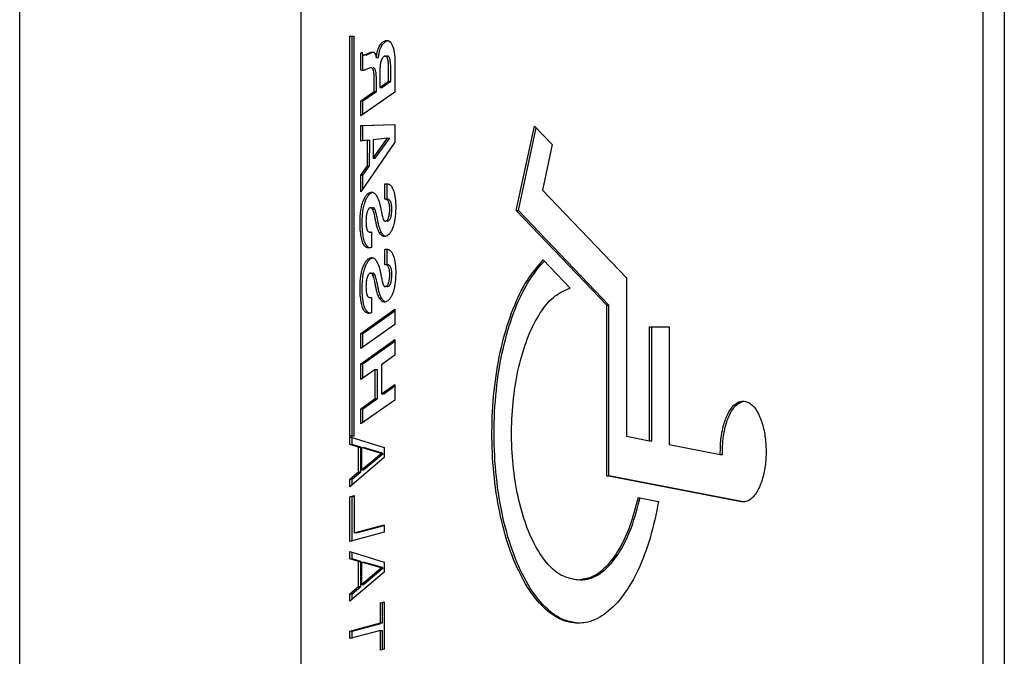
# Model space of a CAD drawing. Header units: millimetres. Extents: x 0 to 111311, y -48878 to -25280.
# Tile 216 of 244: x 106328 to 106336, y -28153 to -28148. Entities that reach past the tile are written whole.
import ezdxf

# ---------------------------------------------------------------- set-up
doc = ezdxf.new("R2010")
doc.units = ezdxf.units.MM

# ---------------------------------------------------------------- blocks, each defined once
blk = doc.blocks.new('A$C240905DC')
at = {"color": 7, "linetype": 'Continuous'}
for p, q in [((219.057, 1001.028), (219.057, 2421.028)), ((137.106, 1991.028), (137.106, 1431.028)), ((138.888, 1991.028), (138.888, 1431.028)), ((195.637, 1431.028), (195.637, 1830.121)), ((191.574, 1609.928), (191.256, 1609.928)), ((191.256, 1609.928), (191.256, 1576.628)), ((191.396, 1576.628), (191.396, 1609.928)), ((191.574, 1576.628), (191.574, 1609.928)), ((188.611, 1608.276), (188.433, 1608.276)), ((189.382, 1608.161), (189.203, 1608.161)), ((189.909, 1608.499), (189.772, 1608.542)), ((190.172, 1608.371), (189.909, 1608.499)), ((190.087, 1608.499), (189.95, 1608.542)), ((190.35, 1608.371), (190.087, 1608.499)), ((190.35, 1608.356), (190.415, 1608.356)), ((190.488, 1607.114), (190.488, 1608.356)), ((190.666, 1608.529), (190.561, 1608.608)), ((190.666, 1607.114), (190.666, 1608.529)), ((187.823, 1607.6), (187.823, 1605.281)), ((188.172, 1606.184), (188.172, 1607.182)), ((188.35, 1606.184), (188.35, 1607.182)), ((189.866, 1607.292), (190.024, 1607.243)), ((190.024, 1607.243), (190.245, 1607.152)), ((189.087, 1606.652), (189.087, 1605.655)), ((189.372, 1605.326), (189.372, 1606.416)), ((189.55, 1605.326), (189.55, 1606.416)), ((188.35, 1606.184), (188.172, 1606.184)), ((188.909, 1605.655), (188.172, 1606.184)), ((189.087, 1605.655), (188.35, 1606.184)), ((189.087, 1605.655), (188.909, 1605.655)), ((187.823, 1605.281), (190.666, 1603.311)), ((189.55, 1605.326), (189.372, 1605.326)), ((190.488, 1604.54), (189.372, 1605.326)), ((190.666, 1604.54), (189.55, 1605.326)), ((190.666, 1604.54), (190.488, 1604.54)), ((190.488, 1603.434), (190.488, 1604.54)), ((190.666, 1603.311), (190.666, 1604.54)), ((176.21, 1602.444), (174.734, 1600.9)), ((177.55, 1595.403), (176.065, 1602.292)), ((177.728, 1595.403), (176.21, 1602.444)), ((190.666, 1602.499), (187.823, 1602.59)), ((187.823, 1602.59), (187.823, 1601.106)), ((190.488, 1602.499), (187.823, 1602.585)), ((190.666, 1602.499), (190.488, 1602.499)), ((190.488, 1601.26), (190.488, 1602.499)), ((190.666, 1601.2), (190.666, 1602.499)), ((188.434, 1601.427), (188.256, 1601.427)), ((189.467, 1599.777), (188.256, 1601.427)), ((188.434, 1601.427), (189.645, 1601.307)), ((189.645, 1599.777), (188.434, 1601.427)), ((174.734, 1600.9), (175.551, 1597.111)), ((187.823, 1601.106), (190.666, 1596.956)), ((189.645, 1601.307), (189.645, 1599.777)), ((190.098, 1601.26), (189.919, 1601.26)), ((189.93, 1599.123), (189.919, 1601.26)), ((190.098, 1601.26), (190.666, 1601.2)), ((190.108, 1599.123), (190.098, 1601.26)), ((189.645, 1599.777), (189.467, 1599.777)), ((190.108, 1599.123), (189.93, 1599.123)), ((190.488, 1598.347), (189.93, 1599.123)), ((190.666, 1598.347), (190.108, 1599.123)), ((190.666, 1598.347), (190.488, 1598.347)), ((190.488, 1597.216), (190.488, 1598.347)), ((190.666, 1596.956), (190.666, 1598.347)), ((188.477, 1596.349), (188.477, 1597.625)), ((188.655, 1596.349), (188.655, 1597.625)), ((175.551, 1597.111), (168.558, 1589.796)), ((189.842, 1595.65), (189.664, 1595.65)), ((170.014, 1587.52), (177.55, 1595.403)), ((170.192, 1587.52), (177.728, 1595.403)), ((177.728, 1595.403), (177.55, 1595.403)), ((189.687, 1595.52), (189.509, 1595.52)), ((188.581, 1594.528), (188.651, 1594.528)), ((188.866, 1593.292), (188.688, 1593.292)), ((189.129, 1593.582), (188.951, 1593.582)), ((189.771, 1593.615), (189.771, 1592.339)), ((189.771, 1593.606), (189.864, 1593.606)), ((188.477, 1590.899), (188.477, 1592.175)), ((188.655, 1590.899), (188.655, 1592.175)), ((175.476, 1591.297), (173.238, 1588.957)), ((189.687, 1590.069), (189.509, 1590.069)), ((189.842, 1590.2), (189.664, 1590.2)), ((168.558, 1589.796), (168.558, 1576.614)), ((188.581, 1589.078), (188.651, 1589.078)), ((170.192, 1587.52), (170.014, 1587.52)), ((170.014, 1573.315), (170.014, 1587.52)), ((170.192, 1573.315), (170.192, 1587.52)), ((188.866, 1587.842), (188.688, 1587.842)), ((189.129, 1588.132), (188.951, 1588.132)), ((189.771, 1588.165), (189.771, 1586.889)), ((189.771, 1588.156), (189.864, 1588.156)), ((187.823, 1587.191), (187.823, 1585.915)), ((190.666, 1585.174), (187.823, 1587.191)), ((190.488, 1585.174), (187.823, 1587.064)), ((187.823, 1585.915), (190.666, 1583.922)), ((166.633, 1585.728), (164.998, 1585.728)), ((164.998, 1585.728), (164.998, 1575.928)), ((166.454, 1576.243), (166.454, 1585.728)), ((166.633, 1576.243), (166.633, 1585.728)), ((190.666, 1585.174), (190.488, 1585.174)), ((190.488, 1584.047), (190.488, 1585.174)), ((190.666, 1583.922), (190.666, 1585.174)), ((187.823, 1584.663), (187.823, 1583.364)), ((190.666, 1582.646), (187.823, 1584.663)), ((190.488, 1582.646), (187.823, 1584.536)), ((187.823, 1583.364), (188.939, 1582.555)), ((188.939, 1582.555), (188.939, 1580.143)), ((190.666, 1582.646), (190.488, 1582.646)), ((190.488, 1581.472), (190.488, 1582.646)), ((190.666, 1581.348), (190.666, 1582.646)), ((189.466, 1582.183), (189.288, 1582.183)), ((189.288, 1579.771), (189.288, 1582.183)), ((189.466, 1579.771), (189.466, 1582.183)), ((189.466, 1582.183), (190.666, 1581.348)), ((187.823, 1580.929), (187.823, 1579.63)), ((188.939, 1580.143), (187.823, 1580.929)), ((188.761, 1580.143), (187.823, 1580.803)), ((188.939, 1580.143), (188.761, 1580.143)), ((187.823, 1579.63), (190.666, 1577.637)), ((189.466, 1579.771), (189.288, 1579.771)), ((190.488, 1578.912), (189.288, 1579.771)), ((190.666, 1578.912), (189.466, 1579.771)), ((190.666, 1578.912), (190.488, 1578.912)), ((190.488, 1577.762), (190.488, 1578.912)), ((190.666, 1577.637), (190.666, 1578.912)), ((164.998, 1575.928), (160.746, 1575.109)), ((166.633, 1576.243), (166.454, 1576.243)), ((168.558, 1576.614), (166.633, 1576.243)), ((191.574, 1576.556), (188.731, 1575.666)), ((190.67, 1575.716), (191.396, 1575.934)), ((190.848, 1575.716), (191.574, 1575.934)), ((191.256, 1576.628), (191.574, 1576.628)), ((191.396, 1575.934), (191.396, 1576.5)), ((191.574, 1575.934), (191.574, 1576.556)), ((160.746, 1575.109), (160.568, 1575.109)), ((188.731, 1575.666), (188.731, 1574.837)), ((188.973, 1575.186), (188.795, 1575.186)), ((190.428, 1573.812), (188.795, 1575.186)), ((188.869, 1575.209), (190.428, 1575.678)), ((188.973, 1575.186), (190.606, 1575.678)), ((190.606, 1573.812), (188.973, 1575.186)), ((190.606, 1575.678), (190.606, 1573.812)), ((190.848, 1575.716), (190.67, 1575.716)), ((190.67, 1573.643), (190.67, 1575.716)), ((190.848, 1573.643), (190.848, 1575.716)), ((188.731, 1574.837), (191.574, 1572.41)), ((190.606, 1573.812), (190.428, 1573.812)), ((190.848, 1573.643), (190.67, 1573.643)), ((191.396, 1573.032), (190.67, 1573.643)), ((191.574, 1573.032), (190.848, 1573.643)), ((158.83, 1571.16), (170.014, 1573.315)), ((159.009, 1571.16), (170.192, 1573.315)), ((170.192, 1573.315), (170.014, 1573.315)), ((191.574, 1573.032), (191.396, 1573.032)), ((191.396, 1572.562), (191.396, 1573.032)), ((191.574, 1572.41), (191.574, 1573.032)), ((158.839, 1571.145), (159.009, 1571.16)), ((167.594, 1571.52), (165.879, 1571.19)), ((191.396, 1571.581), (191.199, 1571.634)), ((191.211, 1571.679), (191.211, 1568.57)), ((191.574, 1571.581), (191.211, 1571.679)), ((191.396, 1567.85), (191.396, 1571.581)), ((191.574, 1567.85), (191.574, 1571.581)), ((191.033, 1568.57), (188.719, 1569.196)), ((188.731, 1569.241), (188.731, 1568.619)), ((191.211, 1568.57), (188.731, 1569.241)), ((188.731, 1568.619), (191.574, 1567.85)), ((191.574, 1567.021), (188.731, 1566.131)), ((191.396, 1566.399), (191.396, 1566.965)), ((191.574, 1566.399), (191.574, 1567.021)), ((188.731, 1566.131), (188.731, 1565.302)), ((188.869, 1565.673), (190.428, 1566.142)), ((188.973, 1565.651), (190.606, 1566.142)), ((190.606, 1566.142), (190.606, 1564.277)), ((190.67, 1566.181), (191.396, 1566.399)), ((190.848, 1566.181), (190.67, 1566.181)), ((190.67, 1564.108), (190.67, 1566.181)), ((190.848, 1566.181), (191.574, 1566.399)), ((190.848, 1564.108), (190.848, 1566.181)), ((188.731, 1565.302), (191.574, 1562.875)), ((188.973, 1565.651), (188.795, 1565.651)), ((190.428, 1564.277), (188.795, 1565.651)), ((190.606, 1564.277), (188.973, 1565.651)), ((190.606, 1564.277), (190.428, 1564.277)), ((190.848, 1564.108), (190.67, 1564.108)), ((191.396, 1563.497), (190.67, 1564.108)), ((191.574, 1563.497), (190.848, 1564.108)), ((188.731, 1562.815), (188.731, 1558.876)), ((189.034, 1562.733), (188.731, 1562.815)), ((191.574, 1563.497), (191.396, 1563.497)), ((191.396, 1563.027), (191.396, 1563.497)), ((191.574, 1562.875), (191.574, 1563.497)), ((188.856, 1562.733), (188.719, 1562.77)), ((188.856, 1561.074), (188.856, 1562.733)), ((189.034, 1561.074), (189.034, 1562.733)), ((189.034, 1561.074), (188.856, 1561.074)), ((189.034, 1560.453), (188.856, 1560.453)), ((188.856, 1558.876), (188.856, 1560.453)), ((191.396, 1560.387), (189.012, 1561.032)), ((191.574, 1560.387), (189.034, 1561.074)), ((189.034, 1558.794), (189.034, 1560.453)), ((189.034, 1560.453), (191.574, 1559.766)), ((191.396, 1559.766), (191.396, 1560.387)), ((191.574, 1559.766), (191.574, 1560.387)), ((188.731, 1558.876), (189.034, 1558.794))]:
    blk.add_line(p, q, dxfattribs=at)
for points in [[(188.504, 1609.572), (188.465, 1609.57), (188.383, 1609.552), (188.305, 1609.515), (188.165, 1609.384), (188.102, 1609.291), (188.095, 1609.277)], [(188.909, 1609.157), (188.81, 1609.296), (188.703, 1609.409), (188.589, 1609.494), (188.492, 1609.54)], [(188.645, 1609.549), (188.552, 1609.569), (188.504, 1609.572)], [(189.087, 1609.157), (188.988, 1609.296), (188.882, 1609.409), (188.767, 1609.494), (188.645, 1609.549)], [(188.044, 1609.178), (187.948, 1608.898), (187.879, 1608.545), (187.837, 1608.114), (187.833, 1608.03)], [(188.095, 1609.277), (188.044, 1609.178)], [(188.981, 1609.02), (188.909, 1609.157)], [(189.083, 1608.731), (189.076, 1608.757), (188.998, 1608.981), (188.981, 1609.02)], [(189.115, 1608.61), (189.083, 1608.731)], [(189.382, 1608.161), (189.322, 1608.484), (189.254, 1608.757), (189.176, 1608.981), (189.087, 1609.157)], [(187.833, 1608.03), (187.826, 1607.82)], [(188.172, 1607.182), (188.179, 1607.504), (188.201, 1607.774), (188.222, 1607.928)], [(188.222, 1607.928), (188.235, 1607.997)], [(188.235, 1607.997), (188.25, 1608.064)], [(188.25, 1608.064), (188.289, 1608.169), (188.369, 1608.26), (188.433, 1608.274)], [(188.35, 1607.182), (188.354, 1607.415), (188.366, 1607.629), (188.385, 1607.823), (188.413, 1607.997)], [(188.413, 1607.997), (188.431, 1608.073), (188.452, 1608.137), (188.478, 1608.189), (188.508, 1608.229), (188.541, 1608.256), (188.579, 1608.272), (188.611, 1608.276)], [(188.611, 1608.276), (188.62, 1608.275), (188.666, 1608.267)], [(188.666, 1608.267), (188.704, 1608.251)], [(188.704, 1608.251), (188.75, 1608.223), (188.83, 1608.146), (188.879, 1608.078)], [(188.879, 1608.078), (188.904, 1608.036), (188.942, 1607.962)], [(188.942, 1607.962), (188.971, 1607.894)], [(188.971, 1607.894), (188.995, 1607.822)], [(189.175, 1608.324), (189.144, 1608.484), (189.115, 1608.61)], [(189.203, 1608.161), (189.175, 1608.324)], [(189.396, 1608.229), (189.382, 1608.161)], [(189.56, 1608.574), (189.507, 1608.519), (189.459, 1608.43), (189.417, 1608.311), (189.396, 1608.229)], [(189.586, 1608.589), (189.56, 1608.574)], [(189.677, 1608.607), (189.613, 1608.599), (189.586, 1608.589)], [(189.824, 1608.581), (189.747, 1608.6), (189.677, 1608.607)], [(189.824, 1608.581), (189.899, 1608.558), (189.95, 1608.542)], [(190.237, 1608.356), (190.226, 1608.356), (190.172, 1608.371)], [(190.415, 1608.356), (190.394, 1608.357), (190.35, 1608.371)], [(190.498, 1608.372), (190.466, 1608.364), (190.432, 1608.357), (190.415, 1608.356)], [(190.561, 1608.608), (190.551, 1608.519), (190.537, 1608.453), (190.519, 1608.405), (190.498, 1608.372)], [(187.826, 1607.82), (187.823, 1607.6)], [(188.995, 1607.822), (189, 1607.805), (189.016, 1607.743)], [(189.016, 1607.743), (189.025, 1607.699), (189.061, 1607.428), (189.081, 1607.081), (189.087, 1606.652)], [(189.372, 1606.416), (189.396, 1606.875), (189.434, 1607.07)], [(189.434, 1607.07), (189.458, 1607.142), (189.55, 1607.275)], [(189.55, 1606.416), (189.555, 1606.643), (189.57, 1606.836), (189.595, 1606.996), (189.629, 1607.122), (189.728, 1607.274), (189.811, 1607.301)], [(189.55, 1607.275), (189.633, 1607.299)], [(189.811, 1607.301), (189.866, 1607.292)], [(190.245, 1607.152), (190.298, 1607.132), (190.346, 1607.109), (190.389, 1607.088), (190.424, 1607.073)], [(190.424, 1607.073), (190.475, 1607.063)], [(190.475, 1607.063), (190.487, 1607.062), (190.5, 1607.062)], [(190.5, 1607.062), (190.549, 1607.066), (190.609, 1607.084), (190.666, 1607.114)], [(188.045, 1597.313), (187.992, 1597.203)], [(188.514, 1597.642), (188.454, 1597.638), (188.362, 1597.617), (188.276, 1597.577), (188.122, 1597.434), (188.045, 1597.313)], [(188.655, 1597.625), (188.552, 1597.64), (188.514, 1597.642)], [(187.806, 1596.451), (187.776, 1596.139), (187.763, 1595.867)], [(187.992, 1597.203), (187.894, 1596.912), (187.821, 1596.558), (187.806, 1596.451)], [(189.299, 1596.54), (189.198, 1596.3), (189.102, 1595.996), (189.072, 1595.883)], [(189.33, 1596.597), (189.299, 1596.54)], [(189.582, 1596.89), (189.505, 1596.836), (189.432, 1596.757), (189.363, 1596.656), (189.33, 1596.597)], [(189.616, 1596.906), (189.582, 1596.89)], [(189.769, 1596.939), (189.725, 1596.936), (189.653, 1596.92), (189.616, 1596.906)], [(189.877, 1596.922), (189.799, 1596.937), (189.769, 1596.939)], [(190.309, 1596.131), (190.181, 1596.43), (190.035, 1596.664), (189.874, 1596.829), (189.777, 1596.89)], [(190.488, 1596.131), (190.359, 1596.43), (190.213, 1596.664), (190.052, 1596.829), (189.877, 1596.922)], [(187.763, 1595.867), (187.76, 1595.652)], [(187.76, 1595.652), (187.773, 1595.22)], [(188.077, 1595.522), (188.087, 1595.744), (188.115, 1595.939), (188.143, 1596.052)], [(188.143, 1596.052), (188.159, 1596.103)], [(188.159, 1596.103), (188.223, 1596.231), (188.325, 1596.318), (188.421, 1596.346)], [(188.255, 1595.522), (188.261, 1595.69), (188.277, 1595.843), (188.303, 1595.982), (188.337, 1596.103)], [(188.337, 1596.103), (188.388, 1596.212), (188.457, 1596.289), (188.547, 1596.335), (188.655, 1596.349)], [(188.421, 1596.346), (188.477, 1596.349)], [(189.033, 1595.724), (189.012, 1595.629), (188.962, 1595.381)], [(189.05, 1595.798), (189.033, 1595.724)], [(189.072, 1595.883), (189.05, 1595.798)], [(189.509, 1595.52), (189.555, 1595.598), (189.622, 1595.644), (189.664, 1595.65)], [(189.687, 1595.52), (189.724, 1595.586), (189.771, 1595.63), (189.826, 1595.649), (189.842, 1595.651)], [(189.842, 1595.651), (189.887, 1595.643)], [(189.887, 1595.643), (189.954, 1595.608)], [(189.954, 1595.608), (189.961, 1595.603), (190.025, 1595.53), (190.083, 1595.424), (190.113, 1595.347)], [(190.359, 1595.981), (190.309, 1596.131)], [(190.441, 1595.655), (190.418, 1595.761), (190.359, 1595.981)], [(190.474, 1595.48), (190.441, 1595.655)], [(190.729, 1594.385), (190.715, 1594.895), (190.672, 1595.351), (190.596, 1595.761), (190.488, 1596.131)], [(187.773, 1595.22), (187.776, 1595.182), (187.822, 1594.749), (187.839, 1594.641)], [(188.133, 1594.985), (188.118, 1595.058), (188.087, 1595.278), (188.077, 1595.522)], [(188.171, 1594.842), (188.133, 1594.985)], [(188.188, 1594.79), (188.171, 1594.842)], [(188.279, 1594.627), (188.229, 1594.7), (188.188, 1594.79)], [(188.311, 1594.986), (188.279, 1595.164), (188.261, 1595.337), (188.255, 1595.522)], [(188.349, 1594.842), (188.311, 1594.986)], [(188.366, 1594.791), (188.349, 1594.842)], [(188.581, 1594.54), (188.513, 1594.575), (188.45, 1594.636), (188.395, 1594.724), (188.366, 1594.791)], [(188.929, 1595.198), (188.888, 1594.988), (188.843, 1594.818), (188.797, 1594.684), (188.775, 1594.632)], [(188.962, 1595.381), (188.929, 1595.198)], [(189.267, 1594.644), (189.349, 1595.054), (189.376, 1595.161)], [(189.376, 1595.161), (189.43, 1595.335), (189.484, 1595.469)], [(189.445, 1594.644), (189.502, 1594.944), (189.562, 1595.187), (189.624, 1595.378), (189.687, 1595.52)], [(189.484, 1595.469), (189.509, 1595.52)], [(190.113, 1595.347), (190.137, 1595.282)], [(190.137, 1595.282), (190.158, 1595.212)], [(190.158, 1595.212), (190.18, 1595.123), (190.21, 1594.945), (190.229, 1594.744), (190.235, 1594.515)], [(190.538, 1594.875), (190.537, 1594.895), (190.493, 1595.351), (190.474, 1595.48)], [(190.551, 1594.385), (190.538, 1594.875)], [(187.839, 1594.641), (187.872, 1594.466)], [(187.872, 1594.466), (187.898, 1594.354), (187.954, 1594.146)], [(187.954, 1594.146), (188.002, 1594)], [(188.002, 1594), (188.122, 1593.719), (188.26, 1593.503), (188.414, 1593.351), (188.551, 1593.275)], [(188.403, 1594.54), (188.306, 1594.598), (188.279, 1594.627)], [(188.472, 1594.528), (188.403, 1594.54)], [(188.651, 1594.528), (188.633, 1594.529), (188.581, 1594.54)], [(188.75, 1594.581), (188.716, 1594.547), (188.678, 1594.53), (188.651, 1594.528)], [(188.775, 1594.632), (188.75, 1594.581)], [(189.039, 1593.783), (189.048, 1593.805), (189.132, 1594.053), (189.205, 1594.331), (189.223, 1594.41)], [(189.129, 1593.582), (189.226, 1593.805), (189.297, 1594.008)], [(189.223, 1594.41), (189.241, 1594.499)], [(189.241, 1594.499), (189.267, 1594.644)], [(189.297, 1594.008), (189.311, 1594.053), (189.384, 1594.331), (189.445, 1594.644)], [(190.235, 1594.515), (190.229, 1594.29), (190.211, 1594.099), (190.181, 1593.938), (190.179, 1593.93)], [(190.497, 1593.498), (190.528, 1593.795), (190.55, 1594.25)], [(190.55, 1594.25), (190.551, 1594.385)], [(190.64, 1593.255), (190.706, 1593.795), (190.729, 1594.385)], [(188.551, 1593.275), (188.581, 1593.264)], [(188.581, 1593.264), (188.658, 1593.246), (188.685, 1593.242)], [(188.685, 1593.242), (188.715, 1593.241)], [(188.688, 1593.292), (188.763, 1593.347), (188.831, 1593.416), (188.893, 1593.496), (188.924, 1593.54)], [(188.715, 1593.241), (188.732, 1593.241), (188.801, 1593.255), (188.866, 1593.292)], [(188.866, 1593.292), (188.941, 1593.347), (189.009, 1593.416), (189.072, 1593.496), (189.129, 1593.582)], [(188.924, 1593.54), (188.951, 1593.582)], [(188.951, 1593.582), (188.996, 1593.68)], [(188.996, 1593.68), (189.039, 1593.783)], [(189.864, 1593.606), (189.771, 1593.615)], [(190.14, 1593.802), (190.113, 1593.745), (190.081, 1593.699), (189.999, 1593.634), (189.895, 1593.607), (189.864, 1593.606)], [(190.161, 1593.864), (190.14, 1593.802)], [(190.179, 1593.93), (190.161, 1593.864)], [(190.331, 1592.756), (190.347, 1592.798), (190.411, 1593.008), (190.462, 1593.255)], [(190.353, 1592.476), (190.446, 1592.622), (190.525, 1592.798), (190.59, 1593.008), (190.64, 1593.255)], [(190.462, 1593.255), (190.497, 1593.498)], [(189.771, 1592.339), (189.949, 1592.302), (190.002, 1592.3)], [(189.906, 1592.307), (189.926, 1592.311), (190.06, 1592.368), (190.12, 1592.415), (190.132, 1592.427)], [(190.002, 1592.3), (190.104, 1592.311), (190.239, 1592.368), (190.298, 1592.415), (190.353, 1592.476)], [(190.132, 1592.427), (190.174, 1592.476)], [(190.174, 1592.476), (190.218, 1592.538)], [(190.218, 1592.538), (190.259, 1592.606)], [(190.259, 1592.606), (190.268, 1592.622), (190.331, 1592.756)], [(187.992, 1591.753), (187.894, 1591.462), (187.821, 1591.108), (187.806, 1591.001)], [(188.045, 1591.863), (187.992, 1591.753)], [(188.514, 1592.192), (188.454, 1592.188), (188.362, 1592.167), (188.276, 1592.127), (188.122, 1591.984), (188.045, 1591.863)], [(188.655, 1592.175), (188.552, 1592.19), (188.514, 1592.192)], [(189.769, 1591.489), (189.725, 1591.486), (189.653, 1591.47), (189.616, 1591.456)], [(189.877, 1591.472), (189.799, 1591.487), (189.769, 1591.489)], [(172.577, 1561.048), (173.331, 1561.132), (174.859, 1561.865), (176.278, 1563.309), (177.521, 1565.396), (178.53, 1568.027), (179.255, 1571.077), (179.664, 1574.4), (179.736, 1577.84), (179.468, 1581.232), (178.873, 1584.416), (177.979, 1587.24), (176.828, 1589.571), (175.476, 1591.297)], [(172.601, 1561.054), (173.7, 1561.306), (175.282, 1562.376), (176.71, 1564.217), (177.909, 1566.729), (178.815, 1569.779), (179.379, 1573.206), (179.572, 1576.826), (179.383, 1580.447), (178.823, 1583.876), (177.92, 1586.931), (176.724, 1589.449), (175.8, 1590.757)], [(175.8, 1590.757), (175.389, 1591.206)], [(187.806, 1591.001), (187.776, 1590.689), (187.763, 1590.417)], [(188.159, 1590.653), (188.223, 1590.781), (188.325, 1590.868), (188.421, 1590.896)], [(188.337, 1590.653), (188.388, 1590.762), (188.457, 1590.839), (188.547, 1590.885), (188.655, 1590.899)], [(188.421, 1590.896), (188.477, 1590.899)], [(189.299, 1591.09), (189.198, 1590.85), (189.102, 1590.546), (189.072, 1590.433)], [(189.33, 1591.147), (189.299, 1591.09)], [(189.582, 1591.44), (189.505, 1591.386), (189.432, 1591.307), (189.363, 1591.206), (189.33, 1591.147)], [(189.616, 1591.456), (189.582, 1591.44)], [(190.309, 1590.68), (190.181, 1590.98), (190.035, 1591.214), (189.874, 1591.379), (189.753, 1591.451)], [(190.488, 1590.68), (190.359, 1590.98), (190.213, 1591.214), (190.052, 1591.379), (189.877, 1591.472)], [(190.359, 1590.531), (190.309, 1590.68)], [(190.729, 1588.935), (190.715, 1589.445), (190.672, 1589.901), (190.596, 1590.31), (190.488, 1590.68)], [(187.763, 1590.417), (187.76, 1590.202)], [(187.76, 1590.202), (187.773, 1589.77)], [(188.077, 1590.072), (188.087, 1590.294), (188.115, 1590.488), (188.143, 1590.601)], [(188.133, 1589.535), (188.118, 1589.608), (188.087, 1589.828), (188.077, 1590.072)], [(188.143, 1590.601), (188.159, 1590.653)], [(188.255, 1590.072), (188.261, 1590.24), (188.277, 1590.393), (188.303, 1590.532), (188.337, 1590.653)], [(188.311, 1589.536), (188.279, 1589.714), (188.261, 1589.887), (188.255, 1590.072)], [(188.962, 1589.931), (188.929, 1589.748)], [(189.033, 1590.274), (189.012, 1590.178), (188.962, 1589.931)], [(189.05, 1590.348), (189.033, 1590.274)], [(189.072, 1590.433), (189.05, 1590.348)], [(189.376, 1589.71), (189.43, 1589.885), (189.484, 1590.019)], [(189.445, 1589.194), (189.502, 1589.494), (189.562, 1589.737), (189.624, 1589.927), (189.687, 1590.069)], [(189.484, 1590.019), (189.509, 1590.069)], [(189.509, 1590.069), (189.555, 1590.147), (189.622, 1590.194), (189.664, 1590.2)], [(189.687, 1590.069), (189.724, 1590.136), (189.771, 1590.18), (189.826, 1590.199), (189.842, 1590.2)], [(189.842, 1590.2), (189.887, 1590.193)], [(189.887, 1590.193), (189.954, 1590.158)], [(189.954, 1590.158), (189.961, 1590.153), (190.025, 1590.08), (190.083, 1589.974), (190.113, 1589.897)], [(190.113, 1589.897), (190.137, 1589.832)], [(190.441, 1590.205), (190.418, 1590.31), (190.359, 1590.531)], [(190.474, 1590.03), (190.441, 1590.205)], [(190.538, 1589.425), (190.537, 1589.445), (190.493, 1589.901), (190.474, 1590.03)], [(187.773, 1589.77), (187.776, 1589.732), (187.822, 1589.299), (187.839, 1589.191)], [(187.839, 1589.191), (187.872, 1589.016)], [(188.171, 1589.392), (188.133, 1589.535)], [(188.188, 1589.34), (188.171, 1589.392)], [(188.279, 1589.177), (188.229, 1589.25), (188.188, 1589.34)], [(188.403, 1589.09), (188.306, 1589.148), (188.279, 1589.177)], [(188.349, 1589.392), (188.311, 1589.536)], [(188.366, 1589.34), (188.349, 1589.392)], [(188.581, 1589.09), (188.513, 1589.124), (188.45, 1589.185), (188.395, 1589.274), (188.366, 1589.34)], [(188.472, 1589.078), (188.403, 1589.09)], [(188.651, 1589.078), (188.633, 1589.079), (188.581, 1589.09)], [(188.75, 1589.13), (188.716, 1589.097), (188.678, 1589.08), (188.651, 1589.078)], [(188.775, 1589.182), (188.75, 1589.13)], [(188.929, 1589.748), (188.888, 1589.538), (188.843, 1589.368), (188.797, 1589.234), (188.775, 1589.182)], [(189.223, 1588.96), (189.241, 1589.049)], [(189.241, 1589.049), (189.267, 1589.194)], [(189.267, 1589.194), (189.349, 1589.603), (189.376, 1589.71)], [(189.297, 1588.558), (189.311, 1588.603), (189.384, 1588.881), (189.445, 1589.194)], [(190.137, 1589.832), (190.158, 1589.761)], [(190.158, 1589.761), (190.18, 1589.673), (190.21, 1589.495), (190.229, 1589.294), (190.235, 1589.065)], [(190.235, 1589.065), (190.229, 1588.84), (190.211, 1588.649), (190.181, 1588.488), (190.179, 1588.48)], [(190.551, 1588.935), (190.538, 1589.425)], [(172.75, 1564.65), (174.007, 1565.058), (175.19, 1566.087), (176.235, 1567.683), (177.087, 1569.761), (177.701, 1572.213), (178.046, 1574.909), (178.102, 1577.707), (177.867, 1580.459), (177.354, 1583.021), (176.588, 1585.257), (175.612, 1587.051), (174.475, 1588.306), (173.238, 1588.957)], [(187.872, 1589.016), (187.898, 1588.904), (187.954, 1588.696)], [(187.954, 1588.696), (188.002, 1588.549)], [(188.002, 1588.549), (188.122, 1588.269), (188.26, 1588.053), (188.414, 1587.901), (188.551, 1587.825)], [(188.951, 1588.132), (188.996, 1588.23)], [(188.996, 1588.23), (189.039, 1588.333)], [(189.039, 1588.333), (189.048, 1588.355), (189.132, 1588.603), (189.205, 1588.881), (189.223, 1588.96)], [(189.129, 1588.132), (189.226, 1588.355), (189.297, 1588.558)], [(190.14, 1588.352), (190.113, 1588.295), (190.081, 1588.248), (189.999, 1588.184), (189.895, 1588.157), (189.864, 1588.156)], [(190.161, 1588.414), (190.14, 1588.352)], [(190.179, 1588.48), (190.161, 1588.414)], [(190.497, 1588.048), (190.528, 1588.345), (190.55, 1588.799)], [(190.55, 1588.799), (190.551, 1588.935)], [(190.64, 1587.805), (190.706, 1588.345), (190.729, 1588.935)], [(188.551, 1587.825), (188.581, 1587.814)], [(188.581, 1587.814), (188.658, 1587.795), (188.685, 1587.792)], [(188.685, 1587.792), (188.715, 1587.79)], [(188.688, 1587.842), (188.763, 1587.896), (188.831, 1587.966), (188.893, 1588.046), (188.924, 1588.09)], [(188.715, 1587.79), (188.732, 1587.791), (188.801, 1587.805), (188.866, 1587.842)], [(188.866, 1587.842), (188.941, 1587.896), (189.009, 1587.966), (189.072, 1588.046), (189.129, 1588.132)], [(188.924, 1588.09), (188.951, 1588.132)], [(189.864, 1588.156), (189.771, 1588.165)], [(190.331, 1587.306), (190.347, 1587.348), (190.411, 1587.558), (190.462, 1587.805)], [(190.353, 1587.026), (190.446, 1587.172), (190.525, 1587.348), (190.59, 1587.558), (190.64, 1587.805)], [(190.462, 1587.805), (190.497, 1588.048)], [(189.771, 1586.889), (189.949, 1586.852), (190.002, 1586.85)], [(189.906, 1586.856), (189.926, 1586.861), (190.06, 1586.917), (190.12, 1586.965), (190.132, 1586.977)], [(190.002, 1586.85), (190.104, 1586.861), (190.239, 1586.917), (190.298, 1586.965), (190.353, 1587.026)], [(190.132, 1586.977), (190.174, 1587.026)], [(190.174, 1587.026), (190.218, 1587.088)], [(190.218, 1587.088), (190.259, 1587.156)], [(190.259, 1587.156), (190.268, 1587.172), (190.331, 1587.306)], [(158.287, 1579.365), (157.932, 1579.035), (157.473, 1578.267), (157.139, 1577.233), (156.961, 1576.025), (156.955, 1574.755), (157.121, 1573.54), (157.444, 1572.489), (157.896, 1571.699), (158.433, 1571.242), (158.813, 1571.147)], [(158.843, 1579.54), (158.475, 1579.465), (158.287, 1579.365)], [(160.546, 1576.019), (160.503, 1576.455), (160.247, 1577.686), (159.827, 1578.673), (159.286, 1579.315), (158.841, 1579.525)], [(160.746, 1575.109), (160.691, 1576.373), (160.467, 1577.543), (160.095, 1578.512), (159.608, 1579.191), (159.051, 1579.519), (158.843, 1579.54)], [(160.568, 1575.109), (160.546, 1576.019)], [(158.813, 1571.147), (158.839, 1571.146)], [(165.879, 1571.19), (166.594, 1568.128), (167.594, 1565.48), (168.83, 1563.372), (170.244, 1561.904), (171.768, 1561.145), (172.398, 1561.052)], [(172.4, 1564.648), (171.6, 1564.772), (170.301, 1565.553), (169.127, 1567.001), (168.146, 1569.03), (167.416, 1571.52)], [(167.594, 1571.52), (168.276, 1569.158), (169.185, 1567.2), (170.273, 1565.75), (171.483, 1564.885), (172.578, 1564.645)], [(172.578, 1564.645), (172.75, 1564.65)], [(172.398, 1561.052), (172.577, 1561.048)]]:
    blk.add_spline(points, degree=3, dxfattribs=at)

msp = doc.modelspace()

# ---------------------------------------------------------------- block references
at = {"xscale": -0.1000000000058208, "yscale": 0.09999999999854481, "zscale": 0.1}
msp.add_blockref('A$C240905DC', (106349.8174, -28309.0724), dxfattribs=at)

doc.saveas('drawing.dxf')
